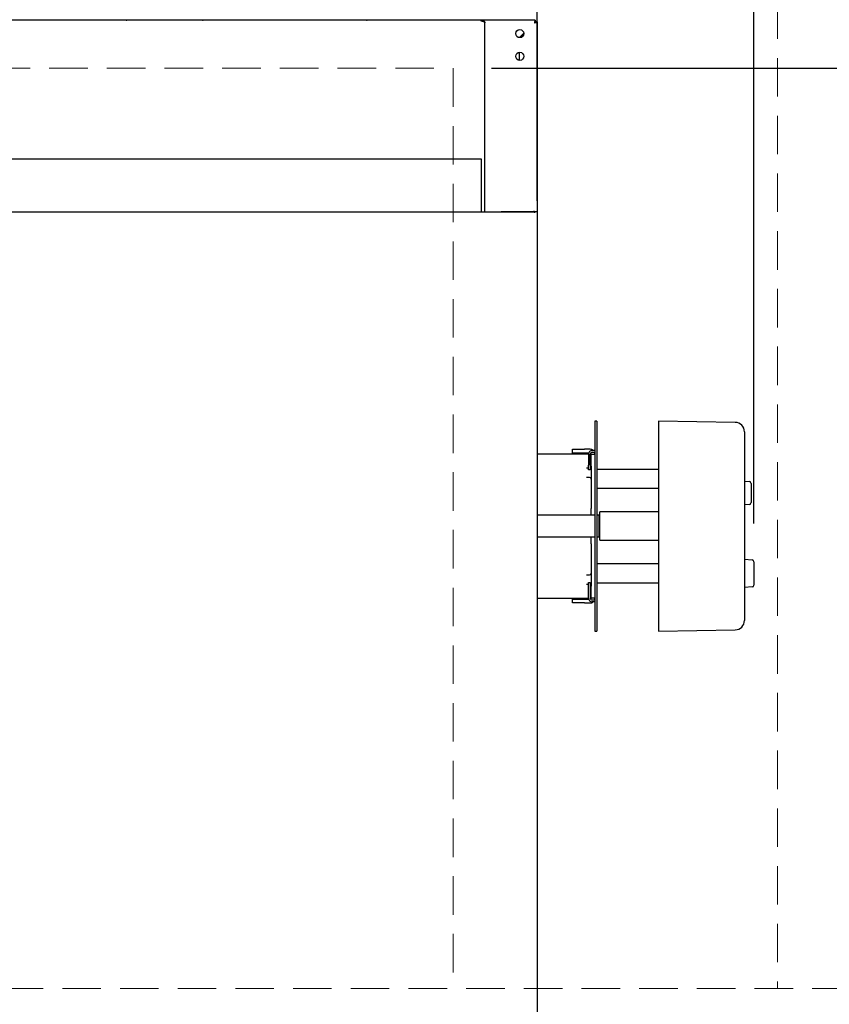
# Model space of a CAD drawing. Header units: inches. Extents: x 31 to 206, y 23 to 145.
# Tile 40 of 64: x 92 to 109, y 102 to 123. Entities that reach past the tile are written whole.
import ezdxf

# ---------------------------------------------------------------- set-up
doc = ezdxf.new("R2010")
doc.units = ezdxf.units.IN
doc.header["$LTSCALE"] = 16
doc.header["$MEASUREMENT"] = 0
doc.linetypes.add('HIDDEN', pattern=[0.075, 0.05, -0.025])
doc.layers.add('FORMAT', color=7, linetype='Continuous')
doc.styles.add('SLDTEXTSTYLE0', font='TXT', dxfattribs={"width": 0.75})
doc.dimstyles.new('SLDDIMSTYLE0', dxfattribs={"dimtxt": 1.5, "dimasz": 2.08, "dimexe": 0, "dimexo": 0.0625, "dimgap": 0.375, "dimtad": 0, "dimtih": 1, "dimtoh": 1, "dimdec": 0, "dimrnd": 1e-09, "dimzin": 12, "dimdsep": 46, "dimlunit": 5, "dimtxsty": 'SLDTEXTSTYLE0', "dimsah": 1, "dimcen": 0.09, "dimadec": 0, "dimazin": 3, "dimtfac": 1, "dimtdec": 0, "dimtmove": 0, "dimatfit": 0, "dimfxl": 0, "dimfrac": 2, "dimtolj": 1, "dimtzin": 12, "dimarcsym": 0})
doc.dimstyles.new('SLDDIMSTYLE1', dxfattribs={"dimtxt": 1.5, "dimasz": 2.08, "dimexe": 0, "dimexo": 0.0625, "dimgap": 0.375, "dimtad": 0, "dimtih": 1, "dimtoh": 1, "dimdec": 0, "dimrnd": 1e-09, "dimzin": 12, "dimdsep": 46, "dimlunit": 5, "dimtxsty": 'SLDTEXTSTYLE0', "dimsah": 1, "dimcen": 0.09, "dimadec": 0, "dimazin": 3, "dimtfac": 1, "dimtdec": 0, "dimtofl": 0, "dimtmove": 0, "dimatfit": 3, "dimfxl": 0, "dimfrac": 2, "dimtolj": 1, "dimtzin": 12, "dimarcsym": 0})

# ---------------------------------------------------------------- blocks, each defined once
blk = doc.blocks.new('_D_6')
at = {"layer": 'FORMAT'}
for p, q in [((114.594, 95.434), (114.594, 102.668)), ((102.315, 95.434), (116.594, 95.434)), ((114.594, 91.617), (114.594, 95.434)), ((116.594, 91.617), (114.594, 91.617))]:
    blk.add_line(p, q, dxfattribs=at)
for points in [[(114.594, 102.668), (114.274, 100.588), (114.914, 100.588)], [(114.594, 95.434), (114.914, 97.514), (114.274, 97.514)]]:
    blk.add_solid(points, dxfattribs=at)
at = {"layer": 'FORMAT', "insert": (117.614, 92.338), "char_height": 1.5, "attachment_point": 1, "style": 'SLDTEXTSTYLE0'}
blk.add_mtext('11A', dxfattribs=at)
blk = doc.blocks.new('_D_7')
at = {"layer": 'FORMAT'}
for p, q in [((101.713, 121.8), (116.594, 121.8)), ((114.594, 121.8), (114.594, 113.447)), ((114.594, 102.668), (114.594, 111.022))]:
    blk.add_line(p, q, dxfattribs=at)
for points in [[(114.594, 121.8), (114.274, 119.72), (114.914, 119.72)], [(114.594, 102.668), (114.914, 104.748), (114.274, 104.748)]]:
    blk.add_solid(points, dxfattribs=at)
at = {"layer": 'FORMAT', "insert": (113.294, 112.955), "char_height": 1.5, "attachment_point": 1, "style": 'SLDTEXTSTYLE0'}
blk.add_mtext('6A', dxfattribs=at)
blk = doc.blocks.new('_D_8')
at = {"layer": 'FORMAT'}
for p, q in [((102.663, 119.044), (102.663, 133.934)), ((107.174, 112.338), (107.174, 133.934)), ((102.663, 131.934), (98.663, 131.934)), ((107.174, 131.934), (115.053, 131.934))]:
    blk.add_line(p, q, dxfattribs=at)
for points in [[(102.663, 131.934), (100.583, 132.254), (100.583, 131.614)], [(107.174, 131.934), (109.254, 131.614), (109.254, 132.254)]]:
    blk.add_solid(points, dxfattribs=at)
at = {"layer": 'FORMAT', "insert": (115.393, 132.655), "char_height": 1.5, "attachment_point": 1, "style": 'SLDTEXTSTYLE0'}
blk.add_mtext('16A', dxfattribs=at)

msp = doc.modelspace()

# ---------------------------------------------------------------- linework, layer by layer
at = {"color": 7, "linetype": 'Continuous', "lineweight": 25}
for p, q in [((101.5, 122.8), (58.326, 122.8)), ((95.718, 122.804), (94.108, 122.804)), ((102.622, 122.804), (99.108, 122.804)), ((101.5, 122.778), (101.5, 122.8)), ((101.52, 122.8), (101.5, 122.8)), ((101.52, 122.778), (101.5, 122.778)), ((101.52, 122.778), (101.52, 122.8)), ((101.578, 118.807), (101.578, 122.742)), ((102.622, 122.804), (102.622, 122.766)), ((102.663, 122.763), (102.625, 122.763)), ((102.663, 122.763), (102.663, 118.822)), ((102.293, 122.437), (102.386, 122.531)), ((102.387, 122.524), (102.3, 122.437)), ((102.288, 122.133), (102.288, 121.965)), ((101.507, 119.914), (58.32, 119.914)), ((101.507, 119.856), (101.507, 119.914)), ((101.507, 118.807), (101.507, 119.856)), ((102.611, 118.807), (57.215, 118.807)), ((101.913, 118.823), (102.591, 118.823)), ((101.913, 118.807), (101.913, 118.823)), ((101.913, 118.823), (102.591, 118.823)), ((101.913, 118.823), (101.913, 118.823)), ((102.611, 118.822), (102.611, 118.792)), ((102.611, 118.822), (102.663, 118.822)), ((102.663, 118.822), (102.663, 118.244)), ((102.663, 118.244), (102.663, 116.354)), ((102.663, 116.354), (102.663, 100.651)), ((103.906, 114.465), (103.867, 114.465)), ((103.867, 114.465), (103.867, 114.425)), ((103.906, 114.465), (103.906, 114.425)), ((106.784, 114.437), (105.186, 114.465)), ((105.186, 114.465), (105.186, 114.425)), ((103.867, 114.425), (103.867, 114.008)), ((103.906, 114.425), (103.906, 114.008)), ((105.186, 114.425), (105.186, 114.008)), ((106.977, 114.24), (106.977, 114.2)), ((106.977, 114.2), (106.977, 113.942)), ((103.398, 113.8), (103.398, 113.878)), ((103.398, 113.878), (103.648, 113.878)), ((103.769, 113.878), (103.648, 113.878)), ((103.867, 113.855), (103.808, 113.855)), ((103.867, 114.008), (103.867, 110.552)), ((103.906, 114.008), (103.906, 110.552)), ((105.186, 114.008), (105.186, 110.552)), ((106.977, 113.942), (106.977, 110.618)), ((103.729, 113.78), (102.663, 113.78)), ((103.648, 113.8), (103.398, 113.8)), ((103.733, 113.8), (103.648, 113.8)), ((103.729, 113.776), (103.729, 113.55)), ((103.789, 113.78), (103.769, 113.78)), ((103.769, 113.78), (103.769, 113.78)), ((103.769, 113.55), (103.769, 113.776)), ((103.789, 113.78), (103.867, 113.78)), ((103.789, 113.53), (103.789, 113.78)), ((103.808, 113.816), (103.867, 113.816)), ((103.689, 113.491), (103.729, 113.491)), ((103.729, 113.451), (103.729, 113.55)), ((103.769, 113.451), (103.729, 113.451)), ((103.769, 113.55), (103.769, 113.451)), ((103.789, 113.53), (103.789, 112.65)), ((105.186, 113.461), (103.906, 113.461)), ((103.751, 113.294), (103.689, 113.294)), ((103.906, 113.068), (105.186, 113.068)), ((106.977, 113.215), (107.079, 113.206)), ((107.115, 113.167), (107.115, 113.051)), ((107.115, 113.051), (107.115, 112.887)), ((107.115, 112.887), (107.115, 112.771)), ((103.789, 112.588), (103.789, 112.65)), ((107.079, 112.732), (106.977, 112.723)), ((103.867, 112.505), (102.663, 112.505)), ((103.789, 112.505), (103.789, 112.588)), ((103.955, 112.505), (103.906, 112.505)), ((103.965, 112.495), (103.955, 112.505)), ((103.955, 112.055), (103.955, 112.505)), ((105.186, 112.575), (103.965, 112.575)), ((103.965, 111.985), (103.965, 112.575)), ((102.663, 112.055), (103.867, 112.055)), ((103.789, 111.972), (103.789, 112.055)), ((103.906, 112.055), (103.955, 112.055)), ((103.955, 112.055), (103.965, 112.065)), ((103.789, 111.91), (103.789, 111.972)), ((103.789, 111.91), (103.789, 111.03)), ((103.965, 111.985), (105.186, 111.985)), ((106.977, 111.591), (107.138, 111.577)), ((105.186, 111.493), (103.906, 111.493)), ((107.174, 111.538), (107.174, 111.054)), ((103.689, 111.266), (103.751, 111.266)), ((103.729, 111.069), (103.689, 111.069)), ((103.729, 111.109), (103.769, 111.109)), ((103.729, 111.01), (103.729, 111.109)), ((103.729, 110.784), (103.729, 111.01)), ((103.769, 111.109), (103.769, 111.01)), ((103.769, 111.01), (103.769, 110.784)), ((103.789, 110.78), (103.789, 111.03)), ((103.906, 111.099), (105.186, 111.099)), ((107.138, 111.015), (106.977, 111.001)), ((102.663, 110.78), (103.729, 110.78)), ((103.769, 110.78), (103.789, 110.78)), ((103.769, 110.78), (103.769, 110.78)), ((103.867, 110.78), (103.789, 110.78)), ((103.398, 110.682), (103.398, 110.76)), ((103.398, 110.76), (103.648, 110.76)), ((103.648, 110.682), (103.398, 110.682)), ((103.648, 110.76), (103.733, 110.76)), ((103.648, 110.682), (103.769, 110.682)), ((103.808, 110.745), (103.867, 110.745)), ((103.867, 110.705), (103.808, 110.705)), ((106.977, 110.618), (106.977, 110.36)), ((103.867, 110.552), (103.867, 110.136)), ((103.906, 110.552), (103.906, 110.136)), ((105.186, 110.552), (105.186, 110.136)), ((106.977, 110.36), (106.977, 110.32)), ((103.867, 110.136), (103.867, 110.095)), ((103.867, 110.095), (103.906, 110.095)), ((103.906, 110.136), (103.906, 110.095)), ((105.186, 110.136), (105.186, 110.095)), ((105.186, 110.095), (106.784, 110.123))]:
    msp.add_line(p, q, dxfattribs=at)
at = {"color": 7, "linetype": 'Continuous', "lineweight": 25, "flags": 128}
for points in [[(101.52, 122.778), (101.532, 122.777), (101.543, 122.775), (101.553, 122.772), (101.561, 122.768), (101.569, 122.762), (101.574, 122.756), (101.577, 122.749), (101.578, 122.742)], [(102.591, 118.823), (102.605, 118.821), (102.611, 118.82)], [(102.611, 118.82), (102.605, 118.822), (102.591, 118.823)], [(103.867, 113.78), (103.865, 113.799), (103.86, 113.816)], [(103.86, 110.745), (103.865, 110.761), (103.867, 110.78)]]:
    msp.add_lwpolyline(points, dxfattribs=at)
at = {"color": 7, "linetype": 'Continuous', "lineweight": 25}
for centre in [(102.302, 122.522), (102.302, 122.049)]:
    msp.add_circle(centre, 0.085, dxfattribs=at)
for centre, radius, start, end in [((94.125, 122.841), 0.0407, 228.537, 270), ((95.702, 122.841), 0.0407, 270, 311.463), ((99.125, 122.841), 0.0407, 228.537, 270), ((106.78, 114.24), 0.197, 0, 89), ((103.808, 113.776), 0.0787, 90, 180), ((103.769, 113.78), 0.098, 49.7558, 90), ((103.808, 113.776), 0.0394, 90, 180), ((103.769, 113.78), 0.02, 0, 70.0986), ((103.751, 113.529), 0.038, 297.5482, 0), ((103.751, 113.256), 0.038, 0, 90), ((107.076, 113.167), 0.0394, 0, 85), ((107.076, 112.771), 0.0394, 275, 0), ((107.135, 111.538), 0.0394, 0, 85), ((103.751, 111.304), 0.038, 270, 0), ((103.751, 111.031), 0.038, 0, 62.4518), ((107.135, 111.054), 0.0394, 275, 0), ((103.808, 110.784), 0.0787, 180, 270), ((103.808, 110.784), 0.0394, 180, 270), ((103.769, 110.78), 0.02, 289.9014, 0), ((103.769, 110.78), 0.098, 270, 310.2442), ((106.78, 110.32), 0.197, 271, 0)]:
    msp.add_arc(centre, radius, start, end, dxfattribs=at)
for points, knots in [([(101.578, 122.742), (101.578, 122.75), (101.576, 122.765), (101.562, 122.784), (101.543, 122.798), (101.528, 122.8), (101.52, 122.8)], [0, 0, 0, 0, 0.249998, 0.499999, 0.750012, 1, 1, 1, 1]), ([(102.622, 122.804), (102.621, 122.803), (102.618, 122.801), (102.614, 122.788), (102.61, 122.769), (102.607, 122.754), (102.605, 122.746)], [0, 0, 0, 0, 0.249999, 0.500001, 0.75, 1, 1, 1, 1]), ([(102.622, 122.766), (102.621, 122.766), (102.618, 122.765), (102.614, 122.761), (102.61, 122.754), (102.607, 122.749), (102.605, 122.746)], [0, 0, 0, 0, 0.250002, 0.500002, 0.750002, 1, 1, 1, 1]), ([(102.605, 122.746), (102.613, 122.747), (102.628, 122.75), (102.647, 122.754), (102.661, 122.758), (102.663, 122.761), (102.663, 122.763)], [0, 0, 0, 0, 0.250012, 0.5, 0.750001, 1, 1, 1, 1]), ([(102.605, 122.746), (102.608, 122.747), (102.613, 122.75), (102.62, 122.754), (102.625, 122.758), (102.625, 122.761), (102.625, 122.763)], [0, 0, 0, 0, 0.250019, 0.500013, 0.749989, 1, 1, 1, 1])]:
    msp.add_open_spline(points, degree=3, knots=knots, dxfattribs=at)
at = {"layer": 'FORMAT', "linetype": 'HIDDEN', "lineweight": 18}
for p, q in [((107.663, 128.012), (107.663, 102.668)), ((58.913, 121.8), (100.913, 121.8)), ((100.913, 121.8), (100.913, 102.668)), ((146.388, 102.668), (38.898, 102.668))]:
    msp.add_line(p, q, dxfattribs=at)

# ---------------------------------------------------------------- dimensions: what is measured, and where the dimension line sits
at = {"layer": 'FORMAT'}
dim = msp.add_linear_dim(base=(102.663, 131.934), p1=(107.174, 111.538), p2=(102.663, 118.244), text='16A', dimstyle='SLDDIMSTYLE0', dxfattribs=at)
dim.commit()
dim.dimension.update_dxf_attribs({"geometry": '_D_8', "text_midpoint": (117.253, 131.934), "dimtype": 160})
for base, p1, p2, text, picture, middle in [((114.594, 121.8), (146.388, 102.668), (100.913, 121.8), '6A', '_D_7', (114.594, 112.234)), ((114.594, 102.668), (101.515, 95.434), (146.388, 102.668), '11A', '_D_6', (114.594, 91.617))]:
    dim = msp.add_linear_dim(base=base, p1=p1, p2=p2, angle=90, text=text, dimstyle='SLDDIMSTYLE1', dxfattribs=at)
    dim.commit()
    dim.dimension.update_dxf_attribs({"geometry": picture, "text_midpoint": middle, "dimtype": 160})

doc.saveas('drawing.dxf')
